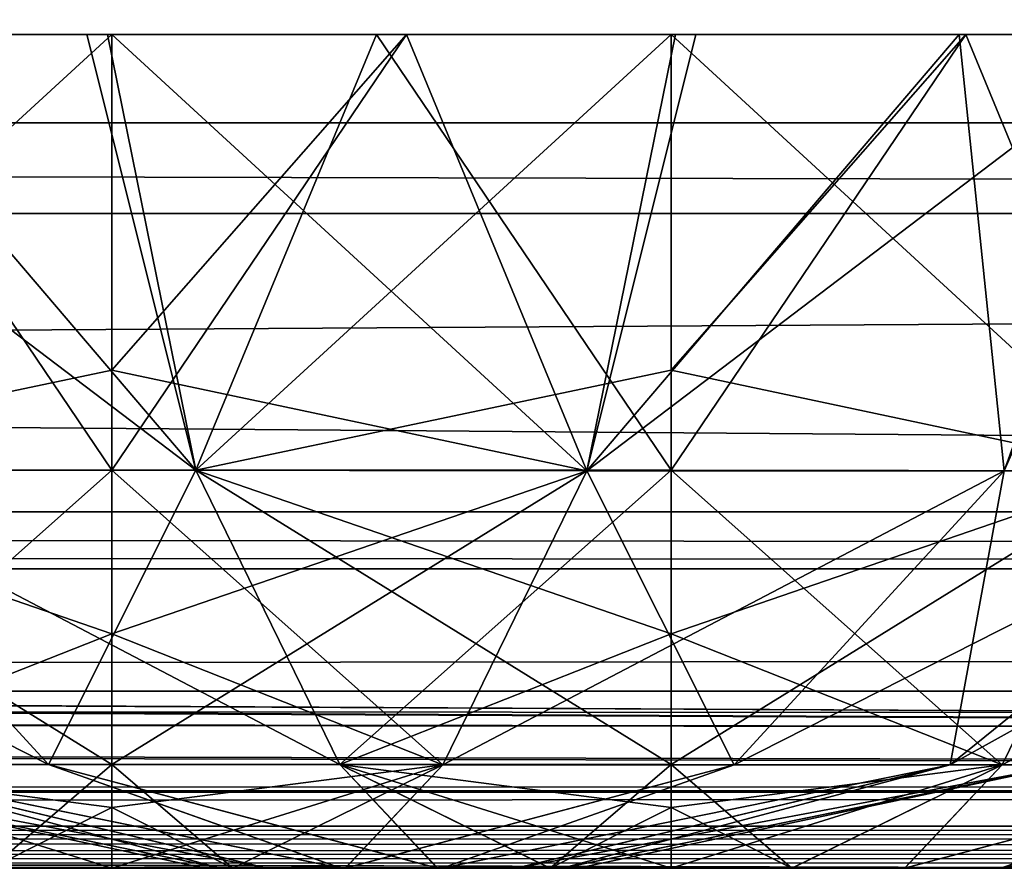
# Model space of a CAD drawing. Header units: millimetres. Extents: x -168 to 168, y -6 to 84.
# Tile 99 of 256: x -84.12 to -82.8, y -2 to -0.86. Entities that reach past the tile are written whole.
import ezdxf

# ---------------------------------------------------------------- set-up
doc = ezdxf.new("R2010")
doc.units = ezdxf.units.MM
doc.header["$LTSCALE"] = 65.185185
for name, color, linetype in [('14', 7, 'CONTINUOUS'), ('177', 7, 'CONTINUOUS'), ('207', 7, 'CONTINUOUS'), ('209', 7, 'CONTINUOUS'), ('213', 7, 'CONTINUOUS'), ('494', 7, 'CONTINUOUS'), ('495', 7, 'CONTINUOUS'), ('496', 7, 'CONTINUOUS'), ('533', 7, 'CONTINUOUS'), ('534', 7, 'CONTINUOUS'), ('535', 7, 'CONTINUOUS'), ('539', 7, 'CONTINUOUS'), ('54', 7, 'CONTINUOUS'), ('540', 7, 'CONTINUOUS'), ('541', 7, 'CONTINUOUS'), ('57', 7, 'CONTINUOUS'), ('6', 7, 'CONTINUOUS'), ('63', 7, 'CONTINUOUS'), ('66', 7, 'CONTINUOUS'), ('70', 7, 'CONTINUOUS')]:
    doc.layers.add(name, color=color, linetype=linetype)

msp = doc.modelspace()

# ---------------------------------------------------------------- linework, layer by layer
at = {"layer": '14', "linetype": 'Continuous'}
for points in [[(-123.8345, -1.5218, -124.8336), (123.8345, -1.7622, -124.7598), (-123.8345, -1.7622, -124.7598), (-123.8345, -1.5218, -124.8336)], [(123.8345, -1.5218, -124.8336), (123.8345, -1.7622, -124.7598), (-123.8345, -1.5218, -124.8336), (123.8345, -1.5218, -124.8336)], [(123.8345, -1.7622, -124.7598), (123.8345, -1.9366, -124.5778), (-123.8345, -1.7622, -124.7598), (123.8345, -1.7622, -124.7598)], [(-38.9332, -1.9508, -124.5504), (-41.0668, -1.9508, -124.5504), (-123.8345, -1.7622, -124.7598), (-38.9332, -1.9508, -124.5504)], [(38.9332, -1.9508, -124.5504), (-123.8345, -1.7622, -124.7598), (41.0668, -1.9508, -124.5504), (38.9332, -1.9508, -124.5504)], [(38.9332, -1.9508, -124.5504), (-38.9332, -1.9508, -124.5504), (-123.8345, -1.7622, -124.7598), (38.9332, -1.9508, -124.5504)], [(-123.8345, -1.9366, -124.5778), (-123.8345, -1.7622, -124.7598), (-41.0668, -1.9508, -124.5504), (-123.8345, -1.9366, -124.5778)], [(123.8345, -1.9366, -124.5778), (41.0668, -1.9508, -124.5504), (-123.8345, -1.7622, -124.7598), (123.8345, -1.9366, -124.5778)], [(-41.3668, -1.9616, -124.5262), (-123.8345, -1.9366, -124.5778), (-41.0668, -1.9508, -124.5504), (-41.3668, -1.9616, -124.5262)], [(-41.5149, -1.9736, -124.4944), (-123.8345, -1.9366, -124.5778), (-41.3668, -1.9616, -124.5262), (-41.5149, -1.9736, -124.4944)], [(-41.6443, -1.9856, -124.4533), (-123.8345, -1.9366, -124.5778), (-41.5149, -1.9736, -124.4944), (-41.6443, -1.9856, -124.4533)], [(-41.8745, -2, -124.334), (-123.8345, -1.9366, -124.5778), (-41.6443, -1.9856, -124.4533), (-41.8745, -2, -124.334)], [(-123.8345, -2, -124.334), (-123.8345, -1.9366, -124.5778), (-41.8745, -2, -124.334), (-123.8345, -2, -124.334)]]:
    msp.add_3dface(points, dxfattribs=at)
at = {"layer": '177', "linetype": 'Continuous'}
for points in [[(123.9009, 0, 124.9), (-123.9009, 0, 124.9), (123.8345, -1.5218, 124.8336), (123.9009, 0, 124.9)], [(123.8345, -1.5218, 124.8336), (-123.9009, 0, 124.9), (-123.8345, -1.5218, 124.8336), (123.8345, -1.5218, 124.8336)]]:
    msp.add_3dface(points, dxfattribs=at)
at = {"layer": '207', "linetype": 'Continuous'}
for points in [[(-120.2355, -1, -59.9675), (-120.6472, -1, -119.9336), (120.2355, -1, -59.9675), (-120.2355, -1, -59.9675)], [(-120.6472, -1, 119.9336), (120.6472, -1, 119.9336), (0, -1, 120.0983), (-120.6472, -1, 119.9336)], [(-59.9675, -1, 120.2355), (-120.6472, -1, 119.9336), (0, -1, 120.0983), (-59.9675, -1, 120.2355)], [(-120.6472, -1, 119.9336), (-120.2355, -1, 59.9675), (120.6472, -1, 119.9336), (-120.6472, -1, 119.9336)], [(-120.5943, -1, 120.2485), (-120.6472, -1, 119.9336), (-59.9675, -1, 120.2355), (-120.5943, -1, 120.2485)], [(120.2355, -1, -59.9675), (-120.6472, -1, -119.9336), (120.6472, -1, -119.9336), (120.2355, -1, -59.9675)], [(-120.5943, -1, -120.2485), (0, -1, -120.0983), (-120.6472, -1, -119.9336), (-120.5943, -1, -120.2485)], [(120.6472, -1, -119.9336), (-120.6472, -1, -119.9336), (0, -1, -120.0983), (120.6472, -1, -119.9336)], [(-119.9336, -1, 120.6472), (-120.5943, -1, 120.2485), (-59.9675, -1, 120.2355), (-119.9336, -1, 120.6472)], [(0, -1, -120.0983), (-120.5943, -1, -120.2485), (-59.9675, -1, -120.2355), (0, -1, -120.0983)], [(-120.5943, -1, -120.2485), (-120.4588, -1, -120.4588), (-59.9675, -1, -120.2355), (-120.5943, -1, -120.2485)], [(-120.4588, -1, -120.4588), (-120.2485, -1, -120.5943), (-59.9675, -1, -120.2355), (-120.4588, -1, -120.4588)], [(-120.2485, -1, -120.5943), (-119.9336, -1, -120.6472), (-59.9675, -1, -120.2355), (-120.2485, -1, -120.5943)], [(-120.0983, -1, 0), (-120.2355, -1, -59.9675), (120.0983, -1, 0), (-120.0983, -1, 0)], [(120.6472, -1, 119.9336), (-120.2355, -1, 59.9675), (120.2355, -1, 59.9675), (120.6472, -1, 119.9336)], [(-120.2355, -1, 59.9675), (-120.0983, -1, 0), (120.2355, -1, 59.9675), (-120.2355, -1, 59.9675)], [(120.0983, -1, 0), (-120.2355, -1, -59.9675), (120.2355, -1, -59.9675), (120.0983, -1, 0)], [(120.2355, -1, 59.9675), (-120.0983, -1, 0), (120.0983, -1, 0), (120.2355, -1, 59.9675)]]:
    msp.add_3dface(points, dxfattribs=at)
at = {"layer": '209', "linetype": 'Continuous'}
for points in [[(-120.0561, -1.1213, -120.7696), (-60.0287, -1.1213, -120.3571), (-119.9336, -1, -120.6472), (-120.0561, -1.1213, -120.7696)], [(-119.9336, -1, -120.6472), (-60.0287, -1.1213, -120.3571), (-59.9675, -1, -120.2355), (-119.9336, -1, -120.6472)]]:
    msp.add_3dface(points, dxfattribs=at)
at = {"layer": '213', "linetype": 'Continuous'}
for points in [[(-60.0287, -1.1213, 120.3571), (-120.0561, -1.1213, 120.7696), (-119.9336, -1, 120.6472), (-60.0287, -1.1213, 120.3571)], [(-60.0287, -1.1213, 120.3571), (-119.9336, -1, 120.6472), (-59.9675, -1, 120.2355), (-60.0287, -1.1213, 120.3571)]]:
    msp.add_3dface(points, dxfattribs=at)
at = {"layer": '494', "linetype": 'Continuous'}
for points in [[(-83.8756, -2, 45.4997), (-83.8542, -2, 45.338), (-83.8544, -2, 45.6615), (-83.8756, -2, 45.4997)], [(-83.8544, -2, 45.6615), (-83.8542, -2, 45.338), (-83.7921, -2, 45.8123), (-83.8544, -2, 45.6615)], [(-83.8542, -2, 45.338), (-83.7918, -2, 45.1873), (-83.7921, -2, 45.8123), (-83.8542, -2, 45.338)], [(-83.7921, -2, 45.8123), (-83.7918, -2, 45.1873), (-83.6928, -2, 45.9418), (-83.7921, -2, 45.8123)], [(-83.7918, -2, 45.1873), (-83.6924, -2, 45.0577), (-83.6928, -2, 45.9418), (-83.7918, -2, 45.1873)], [(-83.6928, -2, 45.9418), (-83.6924, -2, 45.0577), (-83.5635, -2, 46.0413), (-83.6928, -2, 45.9418)], [(-83.6924, -2, 45.0577), (-83.5629, -2, 44.9583), (-83.5635, -2, 46.0413), (-83.6924, -2, 45.0577)], [(-83.5635, -2, 46.0413), (-83.5629, -2, 44.9583), (-83.4125, -2, 46.1041), (-83.5635, -2, 46.0413)], [(-83.5629, -2, 44.9583), (-83.4121, -2, 44.8958), (-83.4125, -2, 46.1041), (-83.5629, -2, 44.9583)], [(-83.4125, -2, 46.1041), (-83.25, -2, 44.8744), (-83.25, -2, 46.1256), (-83.4125, -2, 46.1041)], [(-83.4121, -2, 44.8958), (-83.25, -2, 44.8744), (-83.4125, -2, 46.1041), (-83.4121, -2, 44.8958)], [(-83.25, -2, 46.1256), (-83.25, -2, 44.8744), (-83.0875, -2, 44.8959), (-83.25, -2, 46.1256)], [(-83.0879, -2, 46.1042), (-83.25, -2, 46.1256), (-83.0875, -2, 44.8959), (-83.0879, -2, 46.1042)], [(-82.9371, -2, 46.0417), (-83.0879, -2, 46.1042), (-83.0875, -2, 44.8959), (-82.9371, -2, 46.0417)], [(-82.9365, -2, 44.9587), (-82.9371, -2, 46.0417), (-83.0875, -2, 44.8959), (-82.9365, -2, 44.9587)], [(-82.8076, -2, 45.9423), (-82.9371, -2, 46.0417), (-82.9365, -2, 44.9587), (-82.8076, -2, 45.9423)], [(-82.8072, -2, 45.0582), (-82.8076, -2, 45.9423), (-82.9365, -2, 44.9587), (-82.8072, -2, 45.0582)], [(-82.7082, -2, 45.8127), (-82.8076, -2, 45.9423), (-82.8072, -2, 45.0582), (-82.7082, -2, 45.8127)], [(-82.7079, -2, 45.1877), (-82.7082, -2, 45.8127), (-82.8072, -2, 45.0582), (-82.7079, -2, 45.1877)]]:
    msp.add_3dface(points, dxfattribs=at)
at = {"layer": '495', "linetype": 'Continuous'}
for points in [[(-84.6576, -0.8815, 43.7794), (-84.0058, -0.8814, 43.4094), (-83.8871, -1.4659, 43.7495), (-84.6576, -0.8815, 43.7794)], [(-84.4474, -1.4659, 44.073), (-84.6576, -0.8815, 43.7794), (-83.8871, -1.4659, 43.7495), (-84.4474, -1.4659, 44.073)], [(-83.8871, -1.4659, 47.2505), (-84.3862, -0.8814, 47.4107), (-84.4474, -1.4659, 46.927), (-83.8871, -1.4659, 47.2505)], [(-84.0334, -0.8814, 47.5804), (-84.3862, -0.8814, 47.4107), (-83.8871, -1.4659, 47.2505), (-84.0334, -0.8814, 47.5804)], [(-83.6452, -0.8815, 47.6876), (-84.0334, -0.8814, 47.5804), (-83.8871, -1.4659, 47.2505), (-83.6452, -0.8815, 47.6876)], [(-84.0058, -0.8814, 43.4094), (-83.25, -0.8814, 43.277), (-83.8871, -1.4659, 43.7495), (-84.0058, -0.8814, 43.4094)], [(-83.8871, -1.4659, 43.7495), (-83.25, -0.8814, 43.277), (-83.25, -1.3318, 43.5234), (-83.8871, -1.4659, 43.7495)], [(-83.25, -1.4658, 47.3629), (-83.6452, -0.8815, 47.6876), (-83.8871, -1.4659, 47.2505), (-83.25, -1.4658, 47.3629)], [(-83.25, -0.8814, 47.723), (-83.6452, -0.8815, 47.6876), (-83.25, -1.4658, 47.3629), (-83.25, -0.8814, 47.723)], [(-83.25, -1.3318, 47.4766), (-83.25, -0.8814, 47.723), (-83.25, -1.4658, 47.3629), (-83.25, -1.3318, 47.4766)], [(-83.25, -1.4658, 43.6371), (-83.8871, -1.4659, 43.7495), (-83.25, -1.3318, 43.5234), (-83.25, -1.4658, 43.6371)], [(-84.4474, -1.4659, 46.927), (-84.8632, -1.4659, 46.4314), (-84.0849, -1.8609, 46.495), (-84.4474, -1.4659, 46.927)], [(-84.0849, -1.8609, 46.495), (-84.8632, -1.4659, 46.4314), (-84.3749, -1.8609, 46.1495), (-84.0849, -1.8609, 46.495)], [(-84.4474, -1.4659, 44.073), (-83.8871, -1.4659, 43.7495), (-84.0849, -1.8609, 44.505), (-84.4474, -1.4659, 44.073)], [(-84.3749, -1.8609, 44.8505), (-84.4474, -1.4659, 44.073), (-84.0849, -1.8609, 44.505), (-84.3749, -1.8609, 44.8505)], [(-83.8871, -1.4659, 47.2505), (-84.4474, -1.4659, 46.927), (-83.6943, -1.8609, 46.7206), (-83.8871, -1.4659, 47.2505)], [(-83.6943, -1.8609, 46.7206), (-84.4474, -1.4659, 46.927), (-84.0849, -1.8609, 46.495), (-83.6943, -1.8609, 46.7206)], [(-84.0849, -1.8609, 44.505), (-83.8871, -1.4659, 43.7495), (-83.6943, -1.8609, 44.2794), (-84.0849, -1.8609, 44.505)], [(-83.8871, -1.4659, 43.7495), (-83.25, -1.4658, 43.6371), (-83.6943, -1.8609, 44.2794), (-83.8871, -1.4659, 43.7495)], [(-83.25, -1.4658, 47.3629), (-83.8871, -1.4659, 47.2505), (-83.25, -1.6856, 47.1105), (-83.25, -1.4658, 47.3629)], [(-83.25, -1.6856, 47.1105), (-83.8871, -1.4659, 47.2505), (-83.25, -1.8609, 46.799), (-83.25, -1.6856, 47.1105)], [(-83.25, -1.8609, 46.799), (-83.8871, -1.4659, 47.2505), (-83.6943, -1.8609, 46.7206), (-83.25, -1.8609, 46.799)], [(-83.25, -1.4658, 43.6371), (-83.25, -1.6856, 43.8895), (-83.6943, -1.8609, 44.2794), (-83.25, -1.4658, 43.6371)], [(-83.6943, -1.8609, 44.2794), (-83.25, -1.6856, 43.8895), (-83.25, -1.8609, 44.201), (-83.6943, -1.8609, 44.2794)], [(-83.8544, -2, 45.6615), (-83.7921, -2, 45.8123), (-84.5292, -1.8609, 45.7256), (-83.8544, -2, 45.6615)], [(-83.7921, -2, 45.8123), (-84.3749, -1.8609, 46.1495), (-84.5292, -1.8609, 45.7256), (-83.7921, -2, 45.8123)], [(-83.8756, -2, 45.4997), (-84.5292, -1.8609, 45.7256), (-84.5292, -1.8609, 45.2744), (-83.8756, -2, 45.4997)], [(-83.8756, -2, 45.4997), (-83.8544, -2, 45.6615), (-84.5292, -1.8609, 45.7256), (-83.8756, -2, 45.4997)], [(-83.8542, -2, 45.338), (-84.5292, -1.8609, 45.2744), (-84.3749, -1.8609, 44.8505), (-83.8542, -2, 45.338)], [(-83.8542, -2, 45.338), (-83.8756, -2, 45.4997), (-84.5292, -1.8609, 45.2744), (-83.8542, -2, 45.338)], [(-83.7921, -2, 45.8123), (-83.6928, -2, 45.9418), (-84.3749, -1.8609, 46.1495), (-83.7921, -2, 45.8123)], [(-83.6928, -2, 45.9418), (-84.0849, -1.8609, 46.495), (-84.3749, -1.8609, 46.1495), (-83.6928, -2, 45.9418)], [(-83.6924, -2, 45.0577), (-84.3749, -1.8609, 44.8505), (-84.0849, -1.8609, 44.505), (-83.6924, -2, 45.0577)], [(-83.7918, -2, 45.1873), (-83.8542, -2, 45.338), (-84.3749, -1.8609, 44.8505), (-83.7918, -2, 45.1873)], [(-83.6924, -2, 45.0577), (-83.7918, -2, 45.1873), (-84.3749, -1.8609, 44.8505), (-83.6924, -2, 45.0577)], [(-83.6928, -2, 45.9418), (-83.5635, -2, 46.0413), (-84.0849, -1.8609, 46.495), (-83.6928, -2, 45.9418)], [(-83.5635, -2, 46.0413), (-83.6943, -1.8609, 46.7206), (-84.0849, -1.8609, 46.495), (-83.5635, -2, 46.0413)], [(-83.5629, -2, 44.9583), (-83.6924, -2, 45.0577), (-84.0849, -1.8609, 44.505), (-83.5629, -2, 44.9583)], [(-83.5629, -2, 44.9583), (-84.0849, -1.8609, 44.505), (-83.6943, -1.8609, 44.2794), (-83.5629, -2, 44.9583)], [(-83.5635, -2, 46.0413), (-83.4125, -2, 46.1041), (-83.6943, -1.8609, 46.7206), (-83.5635, -2, 46.0413)], [(-83.4125, -2, 46.1041), (-83.25, -2, 46.1256), (-83.6943, -1.8609, 46.7206), (-83.4125, -2, 46.1041)], [(-83.6943, -1.8609, 46.7206), (-83.25, -2, 46.1256), (-83.25, -1.9185, 46.6457), (-83.6943, -1.8609, 46.7206)], [(-83.25, -1.8609, 46.799), (-83.6943, -1.8609, 46.7206), (-83.25, -1.9185, 46.6457), (-83.25, -1.8609, 46.799)], [(-83.4121, -2, 44.8958), (-83.5629, -2, 44.9583), (-83.6943, -1.8609, 44.2794), (-83.4121, -2, 44.8958)], [(-83.4121, -2, 44.8958), (-83.6943, -1.8609, 44.2794), (-83.25, -1.8609, 44.201), (-83.4121, -2, 44.8958)], [(-83.4121, -2, 44.8958), (-83.25, -1.8609, 44.201), (-83.25, -1.9185, 44.3543), (-83.4121, -2, 44.8958)], [(-83.25, -2, 44.8744), (-83.4121, -2, 44.8958), (-83.25, -1.9185, 44.3543), (-83.25, -2, 44.8744)]]:
    msp.add_3dface(points, dxfattribs=at)
at = {"layer": '496', "linetype": 'Continuous'}
for points in [[(-83.25, -0.8814, 47.723), (-83.25, -1.3318, 47.4766), (-82.6131, -1.4666, 47.2498), (-83.25, -0.8814, 47.723)], [(-83.25, -0.8814, 47.723), (-82.6131, -1.4666, 47.2498), (-82.4942, -0.8814, 47.5906), (-83.25, -0.8814, 47.723)], [(-83.25, -1.3318, 43.5234), (-83.25, -0.8814, 43.277), (-82.8548, -0.8815, 43.3124), (-83.25, -1.3318, 43.5234)], [(-83.25, -1.4658, 43.6371), (-83.25, -1.3318, 43.5234), (-82.8548, -0.8815, 43.3124), (-83.25, -1.4658, 43.6371)], [(-82.6131, -1.4666, 43.7502), (-83.25, -1.4658, 43.6371), (-82.8548, -0.8815, 43.3124), (-82.6131, -1.4666, 43.7502)], [(-82.4666, -0.8814, 43.4196), (-82.6131, -1.4666, 43.7502), (-82.8548, -0.8815, 43.3124), (-82.4666, -0.8814, 43.4196)], [(-83.25, -1.3318, 47.4766), (-83.25, -1.4658, 47.3629), (-82.6131, -1.4666, 47.2498), (-83.25, -1.3318, 47.4766)], [(-83.25, -1.6856, 43.8895), (-83.25, -1.4658, 43.6371), (-82.6131, -1.4666, 43.7502), (-83.25, -1.6856, 43.8895)], [(-82.6131, -1.4666, 47.2498), (-83.25, -1.4658, 47.3629), (-82.8059, -1.8612, 46.72), (-82.6131, -1.4666, 47.2498)], [(-83.25, -1.4658, 47.3629), (-83.25, -1.6856, 47.1105), (-82.8059, -1.8612, 46.72), (-83.25, -1.4658, 47.3629)], [(-83.25, -1.8609, 44.201), (-83.25, -1.6856, 43.8895), (-82.6131, -1.4666, 43.7502), (-83.25, -1.8609, 44.201)], [(-83.25, -1.8609, 44.201), (-82.6131, -1.4666, 43.7502), (-82.806, -1.8612, 44.28), (-83.25, -1.8609, 44.201)], [(-82.806, -1.8612, 44.28), (-82.0531, -1.4666, 44.0736), (-82.4155, -1.8612, 44.5055), (-82.806, -1.8612, 44.28)], [(-82.6131, -1.4666, 43.7502), (-82.0531, -1.4666, 44.0736), (-82.806, -1.8612, 44.28), (-82.6131, -1.4666, 43.7502)], [(-82.4155, -1.8612, 46.4945), (-82.6131, -1.4666, 47.2498), (-82.8059, -1.8612, 46.72), (-82.4155, -1.8612, 46.4945)], [(-83.25, -1.6856, 47.1105), (-83.25, -1.8609, 46.799), (-82.8059, -1.8612, 46.72), (-83.25, -1.6856, 47.1105)], [(-83.25, -1.9185, 44.3543), (-83.25, -1.8609, 44.201), (-82.806, -1.8612, 44.28), (-83.25, -1.9185, 44.3543)], [(-83.0879, -2, 46.1042), (-83.25, -1.8609, 46.799), (-83.25, -1.9185, 46.6457), (-83.0879, -2, 46.1042)], [(-83.25, -1.8609, 46.799), (-83.0879, -2, 46.1042), (-82.8059, -1.8612, 46.72), (-83.25, -1.8609, 46.799)], [(-83.0875, -2, 44.8959), (-83.25, -2, 44.8744), (-82.806, -1.8612, 44.28), (-83.0875, -2, 44.8959)], [(-83.25, -2, 44.8744), (-83.25, -1.9185, 44.3543), (-82.806, -1.8612, 44.28), (-83.25, -2, 44.8744)], [(-83.0879, -2, 46.1042), (-82.9371, -2, 46.0417), (-82.8059, -1.8612, 46.72), (-83.0879, -2, 46.1042)], [(-82.9365, -2, 44.9587), (-83.0875, -2, 44.8959), (-82.806, -1.8612, 44.28), (-82.9365, -2, 44.9587)], [(-82.9371, -2, 46.0417), (-82.8076, -2, 45.9423), (-82.4155, -1.8612, 46.4945), (-82.9371, -2, 46.0417)], [(-82.9371, -2, 46.0417), (-82.4155, -1.8612, 46.4945), (-82.8059, -1.8612, 46.72), (-82.9371, -2, 46.0417)], [(-82.9365, -2, 44.9587), (-82.806, -1.8612, 44.28), (-82.4155, -1.8612, 44.5055), (-82.9365, -2, 44.9587)], [(-82.8072, -2, 45.0582), (-82.9365, -2, 44.9587), (-82.4155, -1.8612, 44.5055), (-82.8072, -2, 45.0582)], [(-82.8076, -2, 45.9423), (-82.7082, -2, 45.8127), (-82.1257, -1.8612, 46.1491), (-82.8076, -2, 45.9423)], [(-82.8076, -2, 45.9423), (-82.1257, -1.8612, 46.1491), (-82.4155, -1.8612, 46.4945), (-82.8076, -2, 45.9423)], [(-82.8072, -2, 45.0582), (-82.4155, -1.8612, 44.5055), (-82.1257, -1.8612, 44.8509), (-82.8072, -2, 45.0582)], [(-82.7079, -2, 45.1877), (-82.8072, -2, 45.0582), (-82.1257, -1.8612, 44.8509), (-82.7079, -2, 45.1877)], [(-83.25, -2, 46.1256), (-83.0879, -2, 46.1042), (-83.25, -1.9185, 46.6457), (-83.25, -2, 46.1256)]]:
    msp.add_3dface(points, dxfattribs=at)
at = {"layer": '533', "linetype": 'Continuous'}
for points in [[(-84.1621, -2, -45.6042), (-84, -2, -45.6256), (-84.1625, -2, -44.3959), (-84.1621, -2, -45.6042)], [(-84.1625, -2, -44.3959), (-84, -2, -45.6256), (-84, -2, -44.3744), (-84.1625, -2, -44.3959)], [(-83.8379, -2, -44.3958), (-84, -2, -44.3744), (-83.8375, -2, -45.6041), (-83.8379, -2, -44.3958)], [(-84, -2, -44.3744), (-84, -2, -45.6256), (-83.8375, -2, -45.6041), (-84, -2, -44.3744)], [(-83.6871, -2, -44.4583), (-83.8379, -2, -44.3958), (-83.8375, -2, -45.6041), (-83.6871, -2, -44.4583)], [(-83.6865, -2, -45.5413), (-83.6871, -2, -44.4583), (-83.8375, -2, -45.6041), (-83.6865, -2, -45.5413)], [(-83.5576, -2, -44.5577), (-83.6871, -2, -44.4583), (-83.6865, -2, -45.5413), (-83.5576, -2, -44.5577)], [(-83.5572, -2, -45.4418), (-83.5576, -2, -44.5577), (-83.6865, -2, -45.5413), (-83.5572, -2, -45.4418)], [(-83.4582, -2, -44.6873), (-83.5576, -2, -44.5577), (-83.5572, -2, -45.4418), (-83.4582, -2, -44.6873)], [(-83.4579, -2, -45.3123), (-83.4582, -2, -44.6873), (-83.5572, -2, -45.4418), (-83.4579, -2, -45.3123)], [(-83.3958, -2, -44.838), (-83.4582, -2, -44.6873), (-83.4579, -2, -45.3123), (-83.3958, -2, -44.838)], [(-83.3956, -2, -45.1615), (-83.3958, -2, -44.838), (-83.4579, -2, -45.3123), (-83.3956, -2, -45.1615)], [(-83.3744, -2, -44.9997), (-83.3958, -2, -44.838), (-83.3956, -2, -45.1615), (-83.3744, -2, -44.9997)]]:
    msp.add_3dface(points, dxfattribs=at)
at = {"layer": '534', "linetype": 'Continuous'}
for points in [[(-84.7558, -0.8814, -47.0906), (-84, -0.8814, -47.223), (-84.6371, -1.4659, -46.7505), (-84.7558, -0.8814, -47.0906)], [(-84.6371, -1.4659, -46.7505), (-84, -0.8814, -47.223), (-84, -1.3318, -46.9766), (-84.6371, -1.4659, -46.7505)], [(-84, -1.4658, -43.1371), (-84.3952, -0.8815, -42.8124), (-84.6371, -1.4659, -43.2495), (-84, -1.4658, -43.1371)], [(-84, -0.8814, -42.777), (-84.3952, -0.8815, -42.8124), (-84, -1.4658, -43.1371), (-84, -0.8814, -42.777)], [(-84, -1.3318, -43.0234), (-84, -0.8814, -42.777), (-84, -1.4658, -43.1371), (-84, -1.3318, -43.0234)], [(-84, -1.4658, -46.8629), (-84.6371, -1.4659, -46.7505), (-84, -1.3318, -46.9766), (-84, -1.4658, -46.8629)], [(-84.6371, -1.4659, -46.7505), (-84, -1.4658, -46.8629), (-84.4443, -1.8609, -46.2206), (-84.6371, -1.4659, -46.7505)], [(-84, -1.4658, -43.1371), (-84.6371, -1.4659, -43.2495), (-84, -1.6856, -43.3895), (-84, -1.4658, -43.1371)], [(-84, -1.6856, -43.3895), (-84.6371, -1.4659, -43.2495), (-84, -1.8609, -43.701), (-84, -1.6856, -43.3895)], [(-84, -1.8609, -43.701), (-84.6371, -1.4659, -43.2495), (-84.4443, -1.8609, -43.7794), (-84, -1.8609, -43.701)], [(-84, -1.4658, -46.8629), (-84, -1.6856, -46.6105), (-84.4443, -1.8609, -46.2206), (-84, -1.4658, -46.8629)], [(-84.4443, -1.8609, -46.2206), (-84, -1.6856, -46.6105), (-84, -1.8609, -46.299), (-84.4443, -1.8609, -46.2206)], [(-84.1625, -2, -44.3959), (-84, -2, -44.3744), (-84.4443, -1.8609, -43.7794), (-84.1625, -2, -44.3959)], [(-84.4443, -1.8609, -43.7794), (-84, -2, -44.3744), (-84, -1.9185, -43.8543), (-84.4443, -1.8609, -43.7794)], [(-84, -1.8609, -43.701), (-84.4443, -1.8609, -43.7794), (-84, -1.9185, -43.8543), (-84, -1.8609, -43.701)], [(-84.1621, -2, -45.6042), (-84.4443, -1.8609, -46.2206), (-84, -1.8609, -46.299), (-84.1621, -2, -45.6042)], [(-84.1621, -2, -45.6042), (-84, -1.8609, -46.299), (-84, -1.9185, -46.1457), (-84.1621, -2, -45.6042)], [(-84, -2, -45.6256), (-84.1621, -2, -45.6042), (-84, -1.9185, -46.1457), (-84, -2, -45.6256)]]:
    msp.add_3dface(points, dxfattribs=at)
at = {"layer": '535', "linetype": 'Continuous'}
for points in [[(-84, -0.8814, -42.777), (-84, -1.3318, -43.0234), (-83.3631, -1.4666, -43.2502), (-84, -0.8814, -42.777)], [(-84, -0.8814, -42.777), (-83.3631, -1.4666, -43.2502), (-83.2442, -0.8814, -42.9094), (-84, -0.8814, -42.777)], [(-84, -1.3318, -46.9766), (-84, -0.8814, -47.223), (-83.6048, -0.8815, -47.1876), (-84, -1.3318, -46.9766)], [(-84, -1.4658, -46.8629), (-84, -1.3318, -46.9766), (-83.6048, -0.8815, -47.1876), (-84, -1.4658, -46.8629)], [(-83.3631, -1.4666, -46.7498), (-84, -1.4658, -46.8629), (-83.6048, -0.8815, -47.1876), (-83.3631, -1.4666, -46.7498)], [(-83.2166, -0.8814, -47.0804), (-83.3631, -1.4666, -46.7498), (-83.6048, -0.8815, -47.1876), (-83.2166, -0.8814, -47.0804)], [(-82.8031, -1.4666, -46.4264), (-83.3631, -1.4666, -46.7498), (-82.8638, -0.8814, -46.9107), (-82.8031, -1.4666, -46.4264)], [(-82.8638, -0.8814, -46.9107), (-83.3631, -1.4666, -46.7498), (-83.2166, -0.8814, -47.0804), (-82.8638, -0.8814, -46.9107)], [(-83.2442, -0.8814, -42.9094), (-83.3631, -1.4666, -43.2502), (-82.5924, -0.8815, -43.2794), (-83.2442, -0.8814, -42.9094)], [(-83.3631, -1.4666, -43.2502), (-82.8031, -1.4666, -43.5736), (-82.5924, -0.8815, -43.2794), (-83.3631, -1.4666, -43.2502)], [(-82.5467, -0.8815, -46.6822), (-82.8031, -1.4666, -46.4264), (-82.8638, -0.8814, -46.9107), (-82.5467, -0.8815, -46.6822)], [(-82.3874, -1.4666, -45.931), (-82.8031, -1.4666, -46.4264), (-82.5467, -0.8815, -46.6822), (-82.3874, -1.4666, -45.931)], [(-84, -1.3318, -43.0234), (-84, -1.4658, -43.1371), (-83.3631, -1.4666, -43.2502), (-84, -1.3318, -43.0234)], [(-84, -1.4658, -43.1371), (-84, -1.6856, -43.3895), (-83.5559, -1.8612, -43.78), (-84, -1.4658, -43.1371)], [(-83.3631, -1.4666, -43.2502), (-84, -1.4658, -43.1371), (-83.5559, -1.8612, -43.78), (-83.3631, -1.4666, -43.2502)], [(-84, -1.6856, -46.6105), (-84, -1.4658, -46.8629), (-83.3631, -1.4666, -46.7498), (-84, -1.6856, -46.6105)], [(-84, -1.8609, -46.299), (-83.3631, -1.4666, -46.7498), (-83.556, -1.8612, -46.22), (-84, -1.8609, -46.299)], [(-84, -1.8609, -46.299), (-84, -1.6856, -46.6105), (-83.3631, -1.4666, -46.7498), (-84, -1.8609, -46.299)], [(-83.3631, -1.4666, -46.7498), (-82.8031, -1.4666, -46.4264), (-83.556, -1.8612, -46.22), (-83.3631, -1.4666, -46.7498)], [(-83.556, -1.8612, -46.22), (-82.8031, -1.4666, -46.4264), (-83.1655, -1.8612, -45.9945), (-83.556, -1.8612, -46.22)], [(-83.1655, -1.8612, -44.0055), (-83.3631, -1.4666, -43.2502), (-83.5559, -1.8612, -43.78), (-83.1655, -1.8612, -44.0055)], [(-82.8031, -1.4666, -43.5736), (-83.3631, -1.4666, -43.2502), (-83.1655, -1.8612, -44.0055), (-82.8031, -1.4666, -43.5736)], [(-82.8031, -1.4666, -46.4264), (-82.3874, -1.4666, -45.931), (-83.1655, -1.8612, -45.9945), (-82.8031, -1.4666, -46.4264)], [(-82.8757, -1.8612, -44.3509), (-82.8031, -1.4666, -43.5736), (-83.1655, -1.8612, -44.0055), (-82.8757, -1.8612, -44.3509)], [(-83.1655, -1.8612, -45.9945), (-82.3874, -1.4666, -45.931), (-82.8757, -1.8612, -45.6491), (-83.1655, -1.8612, -45.9945)], [(-82.3874, -1.4666, -45.931), (-82.1662, -1.4666, -45.3234), (-82.8757, -1.8612, -45.6491), (-82.3874, -1.4666, -45.931)], [(-82.3874, -1.4666, -44.069), (-82.8031, -1.4666, -43.5736), (-82.8757, -1.8612, -44.3509), (-82.3874, -1.4666, -44.069)], [(-82.7215, -1.8612, -44.7746), (-82.3874, -1.4666, -44.069), (-82.8757, -1.8612, -44.3509), (-82.7215, -1.8612, -44.7746)], [(-82.8757, -1.8612, -45.6491), (-82.1662, -1.4666, -45.3234), (-82.7215, -1.8612, -45.2254), (-82.8757, -1.8612, -45.6491)], [(-84, -1.6856, -43.3895), (-84, -1.8609, -43.701), (-83.5559, -1.8612, -43.78), (-84, -1.6856, -43.3895)], [(-84, -1.9185, -46.1457), (-84, -1.8609, -46.299), (-83.556, -1.8612, -46.22), (-84, -1.9185, -46.1457)], [(-83.8379, -2, -44.3958), (-84, -1.8609, -43.701), (-84, -1.9185, -43.8543), (-83.8379, -2, -44.3958)], [(-84, -1.8609, -43.701), (-83.8379, -2, -44.3958), (-83.5559, -1.8612, -43.78), (-84, -1.8609, -43.701)], [(-83.8375, -2, -45.6041), (-84, -2, -45.6256), (-83.556, -1.8612, -46.22), (-83.8375, -2, -45.6041)], [(-84, -2, -45.6256), (-84, -1.9185, -46.1457), (-83.556, -1.8612, -46.22), (-84, -2, -45.6256)], [(-83.8379, -2, -44.3958), (-83.6871, -2, -44.4583), (-83.5559, -1.8612, -43.78), (-83.8379, -2, -44.3958)], [(-83.6865, -2, -45.5413), (-83.8375, -2, -45.6041), (-83.556, -1.8612, -46.22), (-83.6865, -2, -45.5413)], [(-83.6871, -2, -44.4583), (-83.1655, -1.8612, -44.0055), (-83.5559, -1.8612, -43.78), (-83.6871, -2, -44.4583)], [(-83.6871, -2, -44.4583), (-83.5576, -2, -44.5577), (-83.1655, -1.8612, -44.0055), (-83.6871, -2, -44.4583)], [(-83.5572, -2, -45.4418), (-83.6865, -2, -45.5413), (-83.1655, -1.8612, -45.9945), (-83.5572, -2, -45.4418)], [(-83.6865, -2, -45.5413), (-83.556, -1.8612, -46.22), (-83.1655, -1.8612, -45.9945), (-83.6865, -2, -45.5413)], [(-83.5576, -2, -44.5577), (-82.8757, -1.8612, -44.3509), (-83.1655, -1.8612, -44.0055), (-83.5576, -2, -44.5577)], [(-83.5576, -2, -44.5577), (-83.4582, -2, -44.6873), (-82.8757, -1.8612, -44.3509), (-83.5576, -2, -44.5577)], [(-83.4579, -2, -45.3123), (-83.5572, -2, -45.4418), (-82.8757, -1.8612, -45.6491), (-83.4579, -2, -45.3123)], [(-83.5572, -2, -45.4418), (-83.1655, -1.8612, -45.9945), (-82.8757, -1.8612, -45.6491), (-83.5572, -2, -45.4418)], [(-83.4582, -2, -44.6873), (-83.3958, -2, -44.838), (-82.8757, -1.8612, -44.3509), (-83.4582, -2, -44.6873)], [(-83.3956, -2, -45.1615), (-83.4579, -2, -45.3123), (-82.7215, -1.8612, -45.2254), (-83.3956, -2, -45.1615)], [(-83.4579, -2, -45.3123), (-82.8757, -1.8612, -45.6491), (-82.7215, -1.8612, -45.2254), (-83.4579, -2, -45.3123)], [(-83.3958, -2, -44.838), (-82.7215, -1.8612, -44.7746), (-82.8757, -1.8612, -44.3509), (-83.3958, -2, -44.838)], [(-83.3958, -2, -44.838), (-83.3744, -2, -44.9997), (-82.7215, -1.8612, -44.7746), (-83.3958, -2, -44.838)], [(-83.3744, -2, -44.9997), (-83.3956, -2, -45.1615), (-82.7215, -1.8612, -45.2254), (-83.3744, -2, -44.9997)], [(-83.3744, -2, -44.9997), (-82.7215, -1.8612, -45.2254), (-82.7215, -1.8612, -44.7746), (-83.3744, -2, -44.9997)], [(-84, -2, -44.3744), (-83.8379, -2, -44.3958), (-84, -1.9185, -43.8543), (-84, -2, -44.3744)]]:
    msp.add_3dface(points, dxfattribs=at)
at = {"layer": '539', "linetype": 'Continuous'}
for points in [[(-84.1621, -2, 54.8958), (-84, -2, 54.8744), (-84.1625, -2, 56.1041), (-84.1621, -2, 54.8958)], [(-84.1625, -2, 56.1041), (-84, -2, 54.8744), (-84, -2, 56.1256), (-84.1625, -2, 56.1041)], [(-84, -2, 56.1256), (-84, -2, 54.8744), (-83.8375, -2, 54.8959), (-84, -2, 56.1256)], [(-83.8379, -2, 56.1042), (-84, -2, 56.1256), (-83.8375, -2, 54.8959), (-83.8379, -2, 56.1042)], [(-83.6871, -2, 56.0417), (-83.8379, -2, 56.1042), (-83.8375, -2, 54.8959), (-83.6871, -2, 56.0417)], [(-83.6865, -2, 54.9587), (-83.6871, -2, 56.0417), (-83.8375, -2, 54.8959), (-83.6865, -2, 54.9587)], [(-83.5576, -2, 55.9423), (-83.6871, -2, 56.0417), (-83.6865, -2, 54.9587), (-83.5576, -2, 55.9423)], [(-83.5572, -2, 55.0582), (-83.5576, -2, 55.9423), (-83.6865, -2, 54.9587), (-83.5572, -2, 55.0582)], [(-83.4582, -2, 55.8127), (-83.5576, -2, 55.9423), (-83.5572, -2, 55.0582), (-83.4582, -2, 55.8127)], [(-83.4579, -2, 55.1877), (-83.4582, -2, 55.8127), (-83.5572, -2, 55.0582), (-83.4579, -2, 55.1877)], [(-83.3958, -2, 55.662), (-83.4582, -2, 55.8127), (-83.4579, -2, 55.1877), (-83.3958, -2, 55.662)], [(-83.3956, -2, 55.3385), (-83.3958, -2, 55.662), (-83.4579, -2, 55.1877), (-83.3956, -2, 55.3385)], [(-83.3744, -2, 55.5003), (-83.3958, -2, 55.662), (-83.3956, -2, 55.3385), (-83.3744, -2, 55.5003)]]:
    msp.add_3dface(points, dxfattribs=at)
at = {"layer": '54', "linetype": 'Continuous'}
for points in [[(-60.4471, -1.5981, 120.9803), (-120.8947, -1.5981, 121.3988), (-120.0561, -1.1213, 120.7696), (-60.4471, -1.5981, 120.9803)], [(-60.0287, -1.1213, 120.3571), (-60.4471, -1.5981, 120.9803), (-120.0561, -1.1213, 120.7696), (-60.0287, -1.1213, 120.3571)], [(-120.8947, -1.5981, 121.3988), (-60.9358, -1.898, 121.7069), (-120.956, -1.6238, 121.4447), (-120.8947, -1.5981, 121.3988)], [(-60.4471, -1.5981, 120.9803), (-60.9358, -1.898, 121.7069), (-120.8947, -1.5981, 121.3988), (-60.4471, -1.5981, 120.9803)], [(-120.956, -1.6238, 121.4447), (-60.9358, -1.898, 121.7069), (-121.844, -1.8925, 122.1118), (-120.956, -1.6238, 121.4447)], [(-121.9206, -1.9076, 122.1692), (-121.8705, -1.8979, 122.1316), (-82.3233, -2, 122.5996), (-121.9206, -1.9076, 122.1692)], [(-60.9358, -1.898, 121.7069), (-121.8705, -1.8979, 122.1316), (-121.844, -1.8925, 122.1118), (-60.9358, -1.898, 121.7069)], [(-121.8705, -1.8979, 122.1316), (-60.9358, -1.898, 121.7069), (-82.3233, -2, 122.5996), (-121.8705, -1.8979, 122.1316)], [(-122.3415, -1.9694, 122.4851), (-121.9206, -1.9076, 122.1692), (-82.3233, -2, 122.5996), (-122.3415, -1.9694, 122.4851)], [(-122.9176, -2, 122.9176), (-122.3415, -1.9694, 122.4851), (-82.3233, -2, 122.5996), (-122.9176, -2, 122.9176)]]:
    msp.add_3dface(points, dxfattribs=at)
at = {"layer": '540', "linetype": 'Continuous'}
for points in [[(-84.7558, -0.8814, 53.4094), (-84, -0.8814, 53.277), (-84.6371, -1.4659, 53.7495), (-84.7558, -0.8814, 53.4094)], [(-84.6371, -1.4659, 53.7495), (-84, -0.8814, 53.277), (-84, -1.3318, 53.5234), (-84.6371, -1.4659, 53.7495)], [(-84, -1.4658, 57.3629), (-84.3952, -0.8815, 57.6876), (-84.6371, -1.4659, 57.2505), (-84, -1.4658, 57.3629)], [(-84, -0.8814, 57.723), (-84.3952, -0.8815, 57.6876), (-84, -1.4658, 57.3629), (-84, -0.8814, 57.723)], [(-84, -1.3318, 57.4766), (-84, -0.8814, 57.723), (-84, -1.4658, 57.3629), (-84, -1.3318, 57.4766)], [(-84, -1.4658, 53.6371), (-84.6371, -1.4659, 53.7495), (-84, -1.3318, 53.5234), (-84, -1.4658, 53.6371)], [(-84, -1.4658, 57.3629), (-84.6371, -1.4659, 57.2505), (-84, -1.6856, 57.1105), (-84, -1.4658, 57.3629)], [(-84.6371, -1.4659, 53.7495), (-84, -1.4658, 53.6371), (-84.4443, -1.8609, 54.2794), (-84.6371, -1.4659, 53.7495)], [(-84, -1.8609, 56.799), (-84.6371, -1.4659, 57.2505), (-84.4443, -1.8609, 56.7206), (-84, -1.8609, 56.799)], [(-84, -1.6856, 57.1105), (-84.6371, -1.4659, 57.2505), (-84, -1.8609, 56.799), (-84, -1.6856, 57.1105)], [(-84, -1.4658, 53.6371), (-84, -1.6856, 53.8895), (-84.4443, -1.8609, 54.2794), (-84, -1.4658, 53.6371)], [(-84.4443, -1.8609, 54.2794), (-84, -1.6856, 53.8895), (-84, -1.8609, 54.201), (-84.4443, -1.8609, 54.2794)], [(-84.4443, -1.8609, 56.7206), (-84, -2, 56.1256), (-84, -1.9185, 56.6457), (-84.4443, -1.8609, 56.7206)], [(-84.1625, -2, 56.1041), (-84, -2, 56.1256), (-84.4443, -1.8609, 56.7206), (-84.1625, -2, 56.1041)], [(-84, -1.8609, 56.799), (-84.4443, -1.8609, 56.7206), (-84, -1.9185, 56.6457), (-84, -1.8609, 56.799)], [(-84.1621, -2, 54.8958), (-84.4443, -1.8609, 54.2794), (-84, -1.8609, 54.201), (-84.1621, -2, 54.8958)], [(-84.1621, -2, 54.8958), (-84, -1.8609, 54.201), (-84, -1.9185, 54.3543), (-84.1621, -2, 54.8958)], [(-84, -2, 54.8744), (-84.1621, -2, 54.8958), (-84, -1.9185, 54.3543), (-84, -2, 54.8744)]]:
    msp.add_3dface(points, dxfattribs=at)
at = {"layer": '541', "linetype": 'Continuous'}
for points in [[(-84, -0.8814, 57.723), (-84, -1.3318, 57.4766), (-83.3631, -1.4666, 57.2498), (-84, -0.8814, 57.723)], [(-84, -0.8814, 57.723), (-83.3631, -1.4666, 57.2498), (-83.2442, -0.8814, 57.5906), (-84, -0.8814, 57.723)], [(-84, -1.3318, 53.5234), (-84, -0.8814, 53.277), (-83.6048, -0.8815, 53.3124), (-84, -1.3318, 53.5234)], [(-83.3631, -1.4666, 53.7502), (-84, -1.4658, 53.6371), (-83.6048, -0.8815, 53.3124), (-83.3631, -1.4666, 53.7502)], [(-84, -1.4658, 53.6371), (-84, -1.3318, 53.5234), (-83.6048, -0.8815, 53.3124), (-84, -1.4658, 53.6371)], [(-83.2166, -0.8814, 53.4196), (-83.3631, -1.4666, 53.7502), (-83.6048, -0.8815, 53.3124), (-83.2166, -0.8814, 53.4196)], [(-82.8638, -0.8814, 53.5893), (-83.3631, -1.4666, 53.7502), (-83.2166, -0.8814, 53.4196), (-82.8638, -0.8814, 53.5893)], [(-82.8031, -1.4666, 54.0736), (-83.3631, -1.4666, 53.7502), (-82.8638, -0.8814, 53.5893), (-82.8031, -1.4666, 54.0736)], [(-83.2442, -0.8814, 57.5906), (-83.3631, -1.4666, 57.2498), (-82.5924, -0.8815, 57.2206), (-83.2442, -0.8814, 57.5906)], [(-83.3631, -1.4666, 57.2498), (-82.8031, -1.4666, 56.9264), (-82.5924, -0.8815, 57.2206), (-83.3631, -1.4666, 57.2498)], [(-82.5467, -0.8815, 53.8178), (-82.8031, -1.4666, 54.0736), (-82.8638, -0.8814, 53.5893), (-82.5467, -0.8815, 53.8178)], [(-82.3874, -1.4666, 54.569), (-82.8031, -1.4666, 54.0736), (-82.5467, -0.8815, 53.8178), (-82.3874, -1.4666, 54.569)], [(-84, -1.3318, 57.4766), (-84, -1.4658, 57.3629), (-83.3631, -1.4666, 57.2498), (-84, -1.3318, 57.4766)], [(-84, -1.6856, 53.8895), (-84, -1.4658, 53.6371), (-83.3631, -1.4666, 53.7502), (-84, -1.6856, 53.8895)], [(-84, -1.4658, 57.3629), (-84, -1.6856, 57.1105), (-83.5559, -1.8612, 56.72), (-84, -1.4658, 57.3629)], [(-83.3631, -1.4666, 57.2498), (-84, -1.4658, 57.3629), (-83.5559, -1.8612, 56.72), (-83.3631, -1.4666, 57.2498)], [(-84, -1.8609, 54.201), (-83.3631, -1.4666, 53.7502), (-83.556, -1.8612, 54.28), (-84, -1.8609, 54.201)], [(-84, -1.8609, 54.201), (-84, -1.6856, 53.8895), (-83.3631, -1.4666, 53.7502), (-84, -1.8609, 54.201)], [(-83.3631, -1.4666, 53.7502), (-82.8031, -1.4666, 54.0736), (-83.556, -1.8612, 54.28), (-83.3631, -1.4666, 53.7502)], [(-83.556, -1.8612, 54.28), (-82.8031, -1.4666, 54.0736), (-83.1655, -1.8612, 54.5055), (-83.556, -1.8612, 54.28)], [(-83.1655, -1.8612, 56.4945), (-83.3631, -1.4666, 57.2498), (-83.5559, -1.8612, 56.72), (-83.1655, -1.8612, 56.4945)], [(-82.8031, -1.4666, 56.9264), (-83.3631, -1.4666, 57.2498), (-83.1655, -1.8612, 56.4945), (-82.8031, -1.4666, 56.9264)], [(-82.8031, -1.4666, 54.0736), (-82.3874, -1.4666, 54.569), (-83.1655, -1.8612, 54.5055), (-82.8031, -1.4666, 54.0736)], [(-82.8757, -1.8612, 56.1491), (-82.8031, -1.4666, 56.9264), (-83.1655, -1.8612, 56.4945), (-82.8757, -1.8612, 56.1491)], [(-83.1655, -1.8612, 54.5055), (-82.3874, -1.4666, 54.569), (-82.8757, -1.8612, 54.8509), (-83.1655, -1.8612, 54.5055)], [(-82.3874, -1.4666, 56.431), (-82.8031, -1.4666, 56.9264), (-82.8757, -1.8612, 56.1491), (-82.3874, -1.4666, 56.431)], [(-82.7215, -1.8612, 55.7254), (-82.3874, -1.4666, 56.431), (-82.8757, -1.8612, 56.1491), (-82.7215, -1.8612, 55.7254)], [(-82.3874, -1.4666, 54.569), (-82.1662, -1.4666, 55.1766), (-82.8757, -1.8612, 54.8509), (-82.3874, -1.4666, 54.569)], [(-82.8757, -1.8612, 54.8509), (-82.1662, -1.4666, 55.1766), (-82.7215, -1.8612, 55.2746), (-82.8757, -1.8612, 54.8509)], [(-84, -1.6856, 57.1105), (-84, -1.8609, 56.799), (-83.5559, -1.8612, 56.72), (-84, -1.6856, 57.1105)], [(-84, -1.9185, 54.3543), (-84, -1.8609, 54.201), (-83.556, -1.8612, 54.28), (-84, -1.9185, 54.3543)], [(-84, -1.8609, 56.799), (-83.8379, -2, 56.1042), (-83.5559, -1.8612, 56.72), (-84, -1.8609, 56.799)], [(-83.8379, -2, 56.1042), (-84, -1.8609, 56.799), (-84, -1.9185, 56.6457), (-83.8379, -2, 56.1042)], [(-84, -2, 54.8744), (-84, -1.9185, 54.3543), (-83.556, -1.8612, 54.28), (-84, -2, 54.8744)], [(-83.8375, -2, 54.8959), (-84, -2, 54.8744), (-83.556, -1.8612, 54.28), (-83.8375, -2, 54.8959)], [(-83.8379, -2, 56.1042), (-83.6871, -2, 56.0417), (-83.5559, -1.8612, 56.72), (-83.8379, -2, 56.1042)], [(-83.6865, -2, 54.9587), (-83.8375, -2, 54.8959), (-83.556, -1.8612, 54.28), (-83.6865, -2, 54.9587)], [(-83.6871, -2, 56.0417), (-83.1655, -1.8612, 56.4945), (-83.5559, -1.8612, 56.72), (-83.6871, -2, 56.0417)], [(-83.6871, -2, 56.0417), (-83.5576, -2, 55.9423), (-83.1655, -1.8612, 56.4945), (-83.6871, -2, 56.0417)], [(-83.6865, -2, 54.9587), (-83.556, -1.8612, 54.28), (-83.1655, -1.8612, 54.5055), (-83.6865, -2, 54.9587)], [(-83.5572, -2, 55.0582), (-83.6865, -2, 54.9587), (-83.1655, -1.8612, 54.5055), (-83.5572, -2, 55.0582)], [(-83.5576, -2, 55.9423), (-82.8757, -1.8612, 56.1491), (-83.1655, -1.8612, 56.4945), (-83.5576, -2, 55.9423)], [(-83.5576, -2, 55.9423), (-83.4582, -2, 55.8127), (-82.8757, -1.8612, 56.1491), (-83.5576, -2, 55.9423)], [(-83.5572, -2, 55.0582), (-83.1655, -1.8612, 54.5055), (-82.8757, -1.8612, 54.8509), (-83.5572, -2, 55.0582)], [(-83.4579, -2, 55.1877), (-83.5572, -2, 55.0582), (-82.8757, -1.8612, 54.8509), (-83.4579, -2, 55.1877)], [(-83.4582, -2, 55.8127), (-83.3958, -2, 55.662), (-82.8757, -1.8612, 56.1491), (-83.4582, -2, 55.8127)], [(-83.4579, -2, 55.1877), (-82.8757, -1.8612, 54.8509), (-82.7215, -1.8612, 55.2746), (-83.4579, -2, 55.1877)], [(-83.3956, -2, 55.3385), (-83.4579, -2, 55.1877), (-82.7215, -1.8612, 55.2746), (-83.3956, -2, 55.3385)], [(-83.3958, -2, 55.662), (-83.3744, -2, 55.5003), (-82.7215, -1.8612, 55.7254), (-83.3958, -2, 55.662)], [(-83.3958, -2, 55.662), (-82.7215, -1.8612, 55.7254), (-82.8757, -1.8612, 56.1491), (-83.3958, -2, 55.662)], [(-83.3744, -2, 55.5003), (-83.3956, -2, 55.3385), (-82.7215, -1.8612, 55.2746), (-83.3744, -2, 55.5003)], [(-83.3744, -2, 55.5003), (-82.7215, -1.8612, 55.2746), (-82.7215, -1.8612, 55.7254), (-83.3744, -2, 55.5003)], [(-84, -2, 56.1256), (-83.8379, -2, 56.1042), (-84, -1.9185, 56.6457), (-84, -2, 56.1256)]]:
    msp.add_3dface(points, dxfattribs=at)
at = {"layer": '57', "linetype": 'Continuous'}
for points in [[(-42.0084, -2, 124.0618), (-124.334, -2, 123.8345), (-42.0544, -2, 123.762), (-42.0084, -2, 124.0618)], [(-124.3168, -2, 123.9648), (-124.334, -2, 123.8345), (-42.0084, -2, 124.0618), (-124.3168, -2, 123.9648)], [(-124.334, -2, 123.8345), (-122.9176, -2, 122.9176), (-42.0544, -2, 123.762), (-124.334, -2, 123.8345)], [(-124.2668, -2, 124.0849), (-124.3168, -2, 123.9648), (-42.0084, -2, 124.0618), (-124.2668, -2, 124.0849)], [(-124.1877, -2, 124.1878), (-124.2668, -2, 124.0849), (-41.8745, -2, 124.334), (-124.1877, -2, 124.1878)], [(-41.8745, -2, 124.334), (-124.2668, -2, 124.0849), (-42.0084, -2, 124.0618), (-41.8745, -2, 124.334)], [(-124.0848, -2, 124.2669), (-124.1877, -2, 124.1878), (-41.8745, -2, 124.334), (-124.0848, -2, 124.2669)], [(-123.9647, -2, 124.3168), (-124.0848, -2, 124.2669), (-41.8745, -2, 124.334), (-123.9647, -2, 124.3168)], [(-123.8345, -2, 124.334), (-123.9647, -2, 124.3168), (-41.8745, -2, 124.334), (-123.8345, -2, 124.334)], [(-122.9176, -2, 122.9176), (-41.9694, -2, 122.742), (-42.0544, -2, 123.1456), (-122.9176, -2, 122.9176)], [(-122.9176, -2, 122.9176), (-42.0544, -2, 123.1456), (-42.0544, -2, 123.762), (-122.9176, -2, 122.9176)], [(-122.9176, -2, 122.9176), (-82.3233, -2, 122.5996), (-41.9694, -2, 122.742), (-122.9176, -2, 122.9176)]]:
    msp.add_3dface(points, dxfattribs=at)
at = {"layer": '6', "linetype": 'Continuous'}
for points in [[(-120.8155, -1.5635, -121.3397), (-60.4511, -1.5981, -120.9804), (-120.0561, -1.1213, -120.7696), (-120.8155, -1.5635, -121.3397)], [(-120.0561, -1.1213, -120.7696), (-60.4511, -1.5981, -120.9804), (-60.0287, -1.1213, -120.3571), (-120.0561, -1.1213, -120.7696)], [(-120.8935, -1.5978, -121.3982), (-60.4511, -1.5981, -120.9804), (-120.8155, -1.5635, -121.3397), (-120.8935, -1.5978, -121.3982)], [(-120.9497, -1.6214, -121.4404), (-60.9379, -1.898, -121.7069), (-120.8935, -1.5978, -121.3982), (-120.9497, -1.6214, -121.4404)], [(-120.8935, -1.5978, -121.3982), (-60.9379, -1.898, -121.7069), (-60.4511, -1.5981, -120.9804), (-120.8935, -1.5978, -121.3982)], [(-121.7777, -1.8785, -122.0619), (-60.9379, -1.898, -121.7069), (-120.9497, -1.6214, -121.4404), (-121.7777, -1.8785, -122.0619)], [(-121.8701, -1.8978, -122.1313), (-60.9379, -1.898, -121.7069), (-121.7777, -1.8785, -122.0619), (-121.8701, -1.8978, -122.1313)], [(-121.9223, -1.9079, -122.1705), (-82.3233, -2, -122.5996), (-121.8701, -1.8978, -122.1313), (-121.9223, -1.9079, -122.1705)], [(-121.8701, -1.8978, -122.1313), (-82.3233, -2, -122.5996), (-60.9379, -1.898, -121.7069), (-121.8701, -1.8978, -122.1313)], [(-122.9176, -2, -122.9176), (-82.3233, -2, -122.5996), (-121.9223, -1.9079, -122.1705), (-122.9176, -2, -122.9176)]]:
    msp.add_3dface(points, dxfattribs=at)
at = {"layer": '63', "linetype": 'Continuous'}
for points in [[(-122.9176, -2, -122.9176), (-123.8345, -2, -124.334), (-41.8745, -2, -124.334), (-122.9176, -2, -122.9176)], [(-82.3233, -2, -122.5996), (-122.9176, -2, -122.9176), (-41.8745, -2, -124.334), (-82.3233, -2, -122.5996)]]:
    msp.add_3dface(points, dxfattribs=at)
at = {"layer": '66', "linetype": 'Continuous'}
for points in [[(123.9009, 0, -124.9), (-123.8345, -1.5218, -124.8336), (-123.9009, 0, -124.9), (123.9009, 0, -124.9)], [(123.8345, -1.5218, -124.8336), (-123.8345, -1.5218, -124.8336), (123.9009, 0, -124.9), (123.8345, -1.5218, -124.8336)]]:
    msp.add_3dface(points, dxfattribs=at)
at = {"layer": '70', "linetype": 'Continuous'}
for points in [[(123.8345, -1.7622, 124.7598), (123.8345, -1.5218, 124.8336), (-123.8345, -1.7622, 124.7598), (123.8345, -1.7622, 124.7598)], [(-123.8345, -1.7622, 124.7598), (123.8345, -1.5218, 124.8336), (-123.8345, -1.5218, 124.8336), (-123.8345, -1.7622, 124.7598)], [(-123.8345, -1.9366, 124.5778), (123.8345, -1.7622, 124.7598), (-123.8345, -1.7622, 124.7598), (-123.8345, -1.9366, 124.5778)], [(-123.8345, -1.9366, 124.5778), (-41.0668, -1.9508, 124.5504), (123.8345, -1.7622, 124.7598), (-123.8345, -1.9366, 124.5778)], [(-123.8345, -2, 124.334), (-41.0668, -1.9508, 124.5504), (-123.8345, -1.9366, 124.5778), (-123.8345, -2, 124.334)], [(-41.0668, -1.9508, 124.5504), (-123.8345, -2, 124.334), (-41.3671, -1.9616, 124.5261), (-41.0668, -1.9508, 124.5504)], [(-41.3671, -1.9616, 124.5261), (-123.8345, -2, 124.334), (-41.5148, -1.9736, 124.4944), (-41.3671, -1.9616, 124.5261)], [(-41.5148, -1.9736, 124.4944), (-123.8345, -2, 124.334), (-41.6446, -1.9856, 124.4532), (-41.5148, -1.9736, 124.4944)], [(-123.8345, -2, 124.334), (-41.8745, -2, 124.334), (-41.6446, -1.9856, 124.4532), (-123.8345, -2, 124.334)]]:
    msp.add_3dface(points, dxfattribs=at)

doc.saveas('drawing.dxf')
